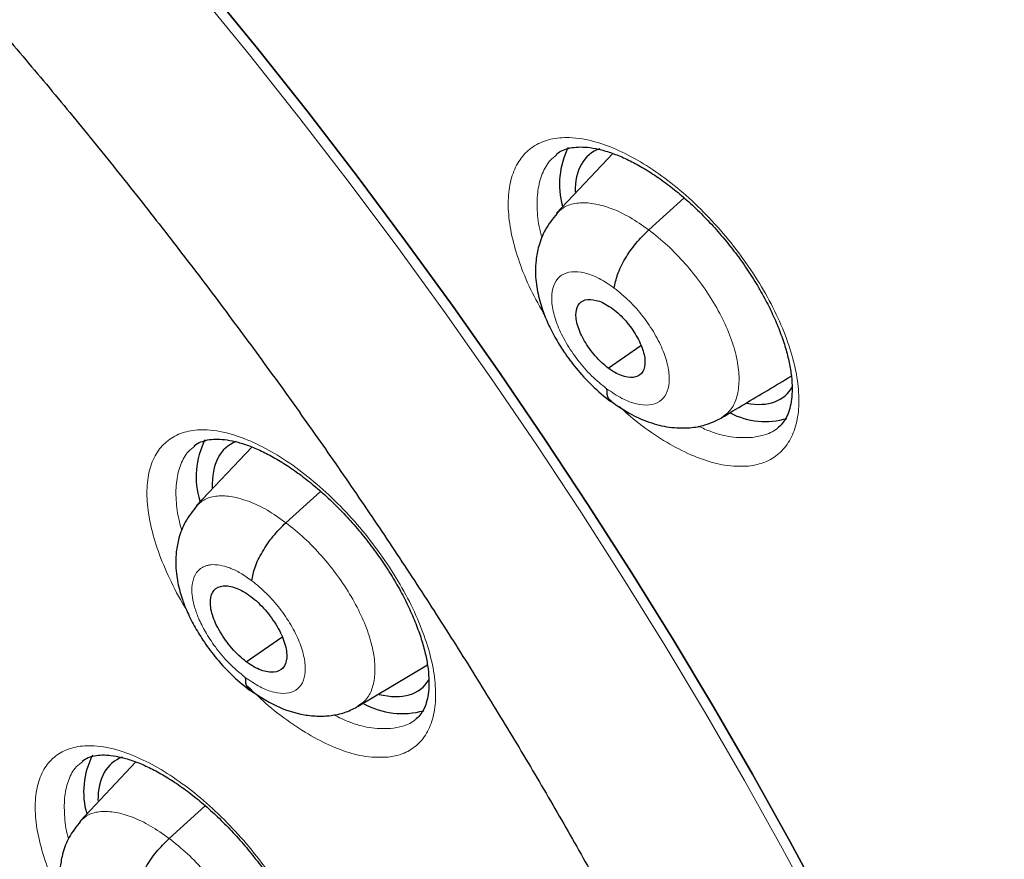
# Model space of a CAD drawing. Header units: millimetres. Extents: x 8 to 2427, y 12 to 2587.
# Tile 56 of 154: x 2257.3 to 2266.82, y 854.55 to 862.66. Entities that reach past the tile are written whole.
import ezdxf

# ---------------------------------------------------------------- set-up
doc = ezdxf.new("R2010")
doc.units = ezdxf.units.MM

msp = doc.modelspace()

# ---------------------------------------------------------------- linework, layer by layer
at = {"color": 7, "linetype": 'Continuous', "lineweight": 30}
for p, q in [((2263.0325, 861.3645), (2262.4876, 860.7884)), ((2263.3783, 860.6273), (2263.7197, 860.9364)), ((2262.9869, 859.2922), (2263.3008, 859.5107)), ((2259.5419, 858.529), (2259.0054, 857.9617)), ((2259.8718, 857.7981), (2260.2062, 858.1009)), ((2259.4888, 856.4545), (2259.8322, 856.6936)), ((2260.5702, 856.0242), (2261.2386, 856.4236)), ((2258.4215, 855.4865), (2257.8813, 854.9154)), ((2258.7423, 854.7473), (2259.0913, 855.0633))]:
    msp.add_line(p, q, dxfattribs=at)
at = {"color": 7, "linetype": 'Continuous', "lineweight": 30, "flags": 128}
for points in [[(2259.1007, 862.9887), (2259.596, 862.3808), (2260.0828, 861.766), (2260.5605, 861.1448), (2261.0287, 860.5178), (2261.487, 859.8857), (2261.9349, 859.249), (2262.3721, 858.6084), (2262.798, 857.9643), (2263.2123, 857.3176), (2263.6146, 856.6687), (2264.0045, 856.0183), (2264.3816, 855.367), (2264.7457, 854.7154), (2265.0962, 854.0642)], [(2265.0962, 854.0642), (2264.7457, 854.7154), (2264.3816, 855.367), (2264.0045, 856.0183), (2263.6146, 856.6687), (2263.2123, 857.3176), (2262.798, 857.9643), (2262.3721, 858.6084), (2261.9349, 859.249), (2261.487, 859.8857), (2261.0287, 860.5178), (2260.5605, 861.1448), (2260.0828, 861.766), (2259.596, 862.3808), (2259.1007, 862.9887)]]:
    msp.add_lwpolyline(points, dxfattribs=at)
at = {"color": 252, "linetype": 'Continuous', "lineweight": 0, "flags": 128}
msp.add_lwpolyline([(2259.0247, 862.9271), (2259.5201, 862.3193), (2260.0068, 861.7044), (2260.4845, 861.0833), (2260.9527, 860.4563), (2261.411, 859.8242), (2261.8589, 859.1876), (2262.296, 858.5469), (2262.7219, 857.9029), (2263.1362, 857.2562), (2263.5384, 856.6073), (2263.9283, 855.9569), (2264.3054, 855.3057), (2264.6694, 854.6541), (2265.02, 854.0029)], dxfattribs=at)
at = {"color": 7, "linetype": 'Continuous', "lineweight": 30}
for centre, radius, start, end in [((2263.3125, 861.0686), 0.7959, 153.5528, 195.51348), ((2264.505, 859.5057), 0.7304, 242.42452, 286.68062), ((2259.7899, 858.2427), 0.7858, 153.10881, 197.36807), ((2260.9975, 856.7432), 0.7893, 241.78278, 285.1648), ((2258.6904, 855.1957), 0.7744, 152.63025, 195.90179)]:
    msp.add_arc(centre, radius, start, end, dxfattribs=at)
for centre, major_axis, ratio, start_param, end_param in [((2263.7487, 860.1881), (-0.9399, 1.17), 0.459073, 6.125927, 6.802184), ((2263.7487, 860.1881), (-0.9399, 1.17), 0.459073, 2.653174, 3.325209), ((2260.2401, 857.3631), (-0.9387, 1.1685), 0.458232, 6.136242, 6.834107), ((2260.2401, 857.3631), (-0.9387, 1.1685), 0.458232, 2.603702, 3.30958), ((2259.1351, 854.312), (-0.9393, 1.1676), 0.45781, 6.124478, 6.800742)]:
    msp.add_ellipse(centre, major_axis=major_axis, ratio=ratio, start_param=start_param, end_param=end_param, dxfattribs=at)
at = {"color": 252, "linetype": 'Continuous', "lineweight": 0}
for points, knots in [([(2252.301, 895.7193), (2253.2899, 895.1254), (2255.2679, 893.9376), (2258.2747, 891.831), (2261.281, 889.5067), (2264.2678, 886.9586), (2267.2105, 884.2133), (2270.0864, 881.2903), (2272.8728, 878.2132), (2275.5479, 875.0059), (2278.0909, 871.6934), (2280.4818, 868.3018), (2282.7019, 864.8576), (2284.7338, 861.3877), (2286.5616, 857.9194), (2288.1709, 854.4798), (2289.5492, 851.0957), (2290.6858, 847.7938), (2291.5716, 844.5999), (2292.1997, 841.5389), (2292.5654, 838.6349), (2292.6655, 835.9106), (2292.4996, 833.3871), (2292.0682, 831.085), (2291.3772, 829.0194), (2290.4231, 827.2175), (2289.3272, 825.7592), (2288.4424, 825.0394), (2288.0506, 824.7208)], [0, 0, 0, 0, 0.038768, 0.077536, 0.116305, 0.155073, 0.193841, 0.232609, 0.271377, 0.310146, 0.348914, 0.387682, 0.42645, 0.465219, 0.503987, 0.542755, 0.581523, 0.620291, 0.65906, 0.697828, 0.736596, 0.775364, 0.814132, 0.852901, 0.891669, 0.930437, 0.969205, 1, 1, 1, 1]), ([(2264.3444, 858.3447), (2264.391, 858.3528), (2264.4953, 858.3708), (2264.6264, 858.4461), (2264.7345, 858.565), (2264.8043, 858.7243), (2264.8358, 858.917), (2264.8262, 859.1391), (2264.7777, 859.3832), (2264.69, 859.6431), (2264.5672, 859.9108), (2264.4113, 860.179), (2264.2281, 860.4402), (2264.0217, 860.6865), (2263.7988, 860.9118), (2263.5651, 861.1087), (2263.3276, 861.2729), (2263.0928, 861.3983), (2262.8488, 861.4898), (2262.6236, 861.5274), (2262.4272, 861.5094), (2262.2734, 861.4486), (2262.153, 861.3437), (2262.0681, 861.1995), (2262.0226, 861.0184), (2262.0162, 860.8069), (2262.0505, 860.57), (2262.1237, 860.3155), (2262.2308, 860.0532), (2262.3286, 859.8782), (2262.3765, 859.7925)], [0, 0, 0, 0, 0.028857, 0.064592, 0.100327, 0.136064, 0.171801, 0.207519, 0.243236, 0.278921, 0.314606, 0.350259, 0.385912, 0.421548, 0.457185, 0.492827, 0.528469, 0.564137, 0.599804, 0.644298, 0.680035, 0.715772, 0.751509, 0.787247, 0.82298, 0.858713, 0.894421, 0.930129, 0.965803, 1, 1, 1, 1]), ([(2262.3474, 860.5486), (2262.3418, 860.5677), (2262.3136, 860.663), (2262.2972, 860.8199), (2262.3013, 861.0109), (2262.3446, 861.1721), (2262.4078, 861.289), (2262.4685, 861.3361), (2262.4914, 861.3539)], [0, 0, 0, 0, 0.051586, 0.257417, 0.463408, 0.669399, 0.875427, 1, 1, 1, 1]), ([(2262.4893, 860.7864), (2262.5158, 860.8104), (2262.5726, 860.8619), (2262.696, 860.8927), (2262.8457, 860.8869), (2263.014, 860.8395), (2263.1939, 860.7564), (2263.3168, 860.6703), (2263.3783, 860.6273)], [0, 0, 0, 0, 0.149146, 0.319247, 0.489369, 0.659551, 0.829659, 1, 1, 1, 1]), ([(2263.3783, 860.6273), (2263.4394, 860.5788), (2263.5614, 860.4817), (2263.7341, 860.3014), (2263.8909, 860.1058), (2264.0261, 859.8989), (2264.1337, 859.6893), (2264.2097, 859.4851), (2264.2501, 859.2948), (2264.2556, 859.1245), (2264.2256, 858.9812), (2264.1687, 858.8728), (2264.107, 858.8324), (2264.0796, 858.8145)], [0, 0, 0, 0, 0.092727, 0.185331, 0.277975, 0.370584, 0.463181, 0.555699, 0.648166, 0.740758, 0.833352, 0.925825, 1, 1, 1, 1]), ([(2262.9717, 859.0923), (2262.9224, 859.1325), (2262.824, 859.2128), (2262.6895, 859.3672), (2262.5767, 859.5336), (2262.4934, 859.7036), (2262.4452, 859.865), (2262.4355, 860.0068), (2262.4649, 860.1195), (2262.5312, 860.1952), (2262.6301, 860.2291), (2262.7548, 860.2181), (2262.8969, 860.1657), (2262.9963, 860.0983), (2263.046, 860.0646)], [0, 0, 0, 0, 0.083336, 0.16667, 0.250004, 0.333338, 0.416671, 0.500002, 0.583331, 0.666666, 0.750001, 0.833337, 0.916667, 1, 1, 1, 1]), ([(2263.046, 860.0646), (2263.0953, 860.0244), (2263.1937, 859.9441), (2263.3281, 859.7897), (2263.441, 859.6233), (2263.5243, 859.4533), (2263.5725, 859.292), (2263.5823, 859.1502), (2263.553, 859.0376), (2263.4867, 858.9619), (2263.3878, 858.928), (2263.2631, 858.939), (2263.1209, 858.9913), (2263.0214, 859.0587), (2262.9717, 859.0923)], [0, 0, 0, 0, 0.083336, 0.16667, 0.250004, 0.333338, 0.416671, 0.500002, 0.583331, 0.666666, 0.750001, 0.833337, 0.916667, 1, 1, 1, 1]), ([(2263.0953, 858.9193), (2263.1295, 858.8876), (2263.2397, 858.7854), (2263.4343, 858.6453), (2263.6707, 858.5028), (2263.9, 858.4041), (2264.132, 858.3402), (2264.2695, 858.3431), (2264.3444, 858.3447)], [0, 0, 0, 0, 0.079443, 0.256624, 0.433807, 0.611136, 0.788465, 1, 1, 1, 1]), ([(2260.8447, 855.5312), (2260.8896, 855.5381), (2260.9915, 855.5539), (2261.1199, 855.6248), (2261.2262, 855.7396), (2261.2943, 855.8949), (2261.3244, 856.084), (2261.3138, 856.3028), (2261.2645, 856.5442), (2261.1764, 856.8019), (2261.0535, 857.0683), (2260.8979, 857.3358), (2260.7152, 857.5971), (2260.5096, 857.8444), (2260.2877, 858.0712), (2260.0553, 858.2703), (2259.8193, 858.4373), (2259.5862, 858.5659), (2259.3441, 858.6612), (2259.1211, 858.703), (2258.9269, 858.6894), (2258.7752, 858.6327), (2258.6568, 858.532), (2258.5736, 858.3918), (2258.5295, 858.2145), (2258.5243, 858.0065), (2258.5597, 857.7726), (2258.6324, 857.5202), (2258.7454, 857.2566), (2258.8385, 857.0697), (2258.9008, 856.9752), (2258.9053, 856.9684)], [0, 0, 0, 0, 0.028115, 0.063703, 0.099291, 0.134878, 0.170464, 0.20604, 0.241617, 0.277177, 0.312737, 0.348284, 0.38383, 0.419371, 0.454911, 0.490456, 0.526001, 0.561559, 0.597117, 0.641479, 0.677067, 0.712655, 0.748242, 0.78383, 0.819415, 0.854999, 0.89057, 0.926142, 0.961697, 0.997253, 1, 1, 1, 1]), ([(2264.3812, 858.6209), (2264.3138, 858.6196), (2264.1898, 858.6171), (2264.0088, 858.662), (2263.8989, 858.712), (2263.858, 858.7306)], [0, 0, 0, 0, 0.428106, 0.787009, 1, 1, 1, 1]), ([(2264.6319, 858.7204), (2264.6314, 858.7199), (2264.5988, 858.6835), (2264.5154, 858.647), (2264.4226, 858.629), (2264.3812, 858.6209)], [0, 0, 0, 0, 0.00775, 0.556698, 1, 1, 1, 1]), ([(2258.8664, 857.722), (2258.8576, 857.7509), (2258.8257, 857.8553), (2258.8061, 858.0196), (2258.8093, 858.2071), (2258.8509, 858.3646), (2258.9114, 858.4768), (2258.9694, 858.5208), (2258.9904, 858.5367)], [0, 0, 0, 0, 0.077091, 0.279153, 0.481295, 0.683438, 0.885606, 1, 1, 1, 1]), ([(2259.0072, 857.9597), (2259.0326, 857.9828), (2259.0872, 858.0324), (2259.2066, 858.0614), (2259.3522, 858.0547), (2259.5161, 858.0074), (2259.6916, 857.9251), (2259.8117, 857.8404), (2259.8718, 857.7981)], [0, 0, 0, 0, 0.148347, 0.318607, 0.488889, 0.659231, 0.8295, 1, 1, 1, 1]), ([(2259.8718, 857.7981), (2259.9315, 857.7503), (2260.0509, 857.655), (2260.2201, 857.4782), (2260.374, 857.2865), (2260.5071, 857.084), (2260.6132, 856.8791), (2260.6887, 856.6797), (2260.7295, 856.494), (2260.7361, 856.328), (2260.7081, 856.1885), (2260.6538, 856.0833), (2260.5942, 856.0445), (2260.5678, 856.0273)], [0, 0, 0, 0, 0.092743, 0.185363, 0.278023, 0.370648, 0.463261, 0.555796, 0.64828, 0.740888, 0.833498, 0.925986, 1, 1, 1, 1]), ([(2259.4786, 856.3032), (2259.4244, 856.348), (2259.3211, 856.4331), (2259.1904, 856.5904), (2259.0928, 856.7382), (2259.0269, 856.8702), (2258.9876, 856.98), (2258.9696, 857.0595), (2258.9633, 857.1145), (2258.9621, 857.151), (2258.9629, 857.1765), (2258.9652, 857.2018), (2258.9709, 857.2351), (2258.9895, 857.2921), (2259.021, 857.3358), (2259.0581, 857.3634), (2259.0829, 857.3765), (2259.1122, 857.3865), (2259.1595, 857.3945), (2259.2299, 857.3913), (2259.3271, 857.3639), (2259.4327, 857.3149), (2259.5055, 857.2634), (2259.5422, 857.2375)], [0, 0, 0, 0, 0.094843, 0.180407, 0.256793, 0.323934, 0.381848, 0.43046, 0.457733, 0.48091, 0.49999, 0.508566, 0.533623, 0.573315, 0.648774, 0.671671, 0.696151, 0.722219, 0.749896, 0.811253, 0.873374, 0.936224, 1, 1, 1, 1]), ([(2259.5422, 857.2375), (2259.5897, 857.1985), (2259.6847, 857.1205), (2259.8149, 856.9712), (2259.9245, 856.8105), (2260.0057, 856.6464), (2260.0532, 856.4909), (2260.0638, 856.3545), (2260.0366, 856.2464), (2259.9735, 856.1741), (2259.8789, 856.1422), (2259.7593, 856.1537), (2259.6225, 856.2049), (2259.5266, 856.2704), (2259.4786, 856.3032)], [0, 0, 0, 0, 0.083333, 0.166663, 0.249998, 0.333333, 0.416664, 0.499995, 0.583329, 0.66666, 0.749994, 0.833328, 0.916663, 1, 1, 1, 1]), ([(2259.5028, 856.2151), (2259.5696, 856.1516), (2259.7119, 856.0162), (2259.9391, 855.8458), (2260.174, 855.7011), (2260.4015, 855.5988), (2260.6327, 855.5305), (2260.7697, 855.5309), (2260.8447, 855.5312)], [0, 0, 0, 0, 0.145073, 0.309122, 0.473172, 0.637289, 0.801406, 1, 1, 1, 1]), ([(2260.8829, 855.8083), (2260.8155, 855.8082), (2260.6923, 855.8079), (2260.503, 855.8599), (2260.3847, 855.9164), (2260.3348, 855.9402)], [0, 0, 0, 0, 0.411584, 0.751733, 1, 1, 1, 1]), ([(2261.1301, 855.9037), (2261.1286, 855.902), (2261.0957, 855.8656), (2261.0133, 855.8309), (2260.9228, 855.8152), (2260.8829, 855.8083)], [0, 0, 0, 0, 0.025864, 0.570064, 1, 1, 1, 1]), ([(2259.7712, 852.4906), (2259.815, 852.4973), (2259.915, 852.5125), (2260.0409, 852.5819), (2260.145, 852.6953), (2260.2108, 852.8492), (2260.2386, 853.0367), (2260.2258, 853.2541), (2260.1745, 853.494), (2260.0845, 853.7505), (2259.96, 854.0157), (2259.8031, 854.2823), (2259.6194, 854.5429), (2259.4131, 854.7896), (2259.1909, 855.0163), (2258.9586, 855.2154), (2258.723, 855.3825), (2258.4907, 855.5116), (2258.2499, 855.6076), (2258.0285, 855.6503), (2257.8364, 855.6378), (2257.6867, 855.5824), (2257.5706, 855.4831), (2257.4897, 855.3443), (2257.4479, 855.1685), (2257.4451, 854.962), (2257.482, 854.7295), (2257.5591, 854.4785), (2257.6388, 854.2794), (2257.7015, 854.1664), (2257.715, 854.1421)], [0, 0, 0, 0, 0.028584, 0.065223, 0.101862, 0.138498, 0.175133, 0.21176, 0.248387, 0.285005, 0.321623, 0.358235, 0.394848, 0.43146, 0.468073, 0.504691, 0.54131, 0.577937, 0.614564, 0.660267, 0.696905, 0.733542, 0.770179, 0.806816, 0.843449, 0.880082, 0.916706, 0.95333, 0.989946, 1, 1, 1, 1]), ([(2257.7707, 854.7454), (2257.7686, 854.7523), (2257.7438, 854.8338), (2257.728, 854.9757), (2257.7279, 855.1622), (2257.7674, 855.3182), (2257.827, 855.4306), (2257.8855, 855.4749), (2257.9076, 855.4916)], [0, 0, 0, 0, 0.019447, 0.232264, 0.445137, 0.65801, 0.870912, 1, 1, 1, 1]), ([(2257.8831, 854.9132), (2257.908, 854.9359), (2257.9616, 854.9847), (2258.0798, 855.0127), (2258.2243, 855.0053), (2258.3875, 854.9573), (2258.5624, 854.8745), (2258.6823, 854.7897), (2258.7423, 854.7473)], [0, 0, 0, 0, 0.147658, 0.318056, 0.488475, 0.658956, 0.829363, 1, 1, 1, 1]), ([(2258.7423, 854.7473), (2258.802, 854.6996), (2258.9213, 854.6042), (2259.0908, 854.4276), (2259.2452, 854.2364), (2259.379, 854.0345), (2259.4861, 853.8304), (2259.5627, 853.6318), (2259.6047, 853.4471), (2259.6127, 853.2821), (2259.5861, 853.1438), (2259.5331, 853.0397), (2259.4745, 853.0016), (2259.4485, 852.9847)], [0, 0, 0, 0, 0.092779, 0.185434, 0.278129, 0.370789, 0.463439, 0.556008, 0.648529, 0.741172, 0.833817, 0.92634, 1, 1, 1, 1])]:
    msp.add_open_spline(points, degree=3, knots=knots, dxfattribs=at)
at = {"color": 7, "linetype": 'Continuous', "lineweight": 30}
for points, knots in [([(2288.0503, 824.6763), (2288.1269, 824.7361), (2288.2775, 824.8535), (2288.4806, 825.0208), (2288.6607, 825.1746), (2288.8177, 825.3137), (2288.9638, 825.4475), (2289.0972, 825.5735), (2289.2228, 825.6957), (2289.345, 825.8181), (2289.4737, 825.9508), (2289.6062, 826.0922), (2289.734, 826.2331), (2289.849, 826.3642), (2289.9515, 826.4843), (2290.0679, 826.6244), (2290.1985, 826.787), (2290.3458, 826.9783), (2290.4891, 827.1726), (2290.6306, 827.373), (2290.7697, 827.579), (2290.9055, 827.7893), (2291.037, 828.0027), (2291.1659, 828.2216), (2291.2974, 828.456), (2291.4365, 828.7169), (2291.5852, 829.0133), (2291.7437, 829.3515), (2291.9012, 829.7146), (2292.0488, 830.0845), (2292.1773, 830.4338), (2292.2784, 830.7304), (2292.3557, 830.9721), (2292.4124, 831.158), (2292.4602, 831.3214), (2292.5042, 831.4775), (2292.5553, 831.6659), (2292.618, 831.9097), (2292.6918, 832.2194), (2292.7802, 832.6261), (2292.8745, 833.1218), (2292.9657, 833.696), (2293.0419, 834.2881), (2293.0956, 834.8277), (2293.1323, 835.31), (2293.1566, 835.7301), (2293.1732, 836.1431), (2293.1823, 836.5291), (2293.1854, 836.8681), (2293.1847, 837.1381), (2293.1823, 837.3449), (2293.1797, 837.4972), (2293.1765, 837.6356), (2293.1726, 837.7817), (2293.1669, 837.955), (2293.1577, 838.1891), (2293.143, 838.4935), (2293.12, 838.8749), (2293.0894, 839.2907), (2293.0456, 839.7936), (2292.9871, 840.3578), (2292.9141, 840.9549), (2292.8387, 841.5001), (2292.7634, 841.9942), (2292.6858, 842.4641), (2292.5909, 842.9994), (2292.4694, 843.6326), (2292.3099, 844.3926), (2292.1204, 845.2206), (2291.8969, 846.118), (2291.6457, 847.0478), (2291.367, 848.0058), (2291.0614, 848.9873), (2290.7155, 850.0275), (2290.3558, 851.0435), (2289.9934, 852.0135), (2289.6437, 852.9078), (2289.2873, 853.7823), (2288.8813, 854.7412), (2288.4253, 855.7741), (2287.9195, 856.87), (2287.4236, 857.9027), (2286.9418, 858.8709), (2286.4905, 859.7493), (2286.0724, 860.5411), (2285.6892, 861.2496), (2285.3273, 861.9046), (2284.9746, 862.5306), (2284.6127, 863.161), (2284.2234, 863.8265), (2283.7857, 864.5599), (2283.2955, 865.3637), (2282.7482, 866.24), (2282.1559, 867.1652), (2281.5167, 868.1382), (2280.8512, 869.1246), (2280.1614, 870.1205), (2279.4496, 871.122), (2278.701, 872.1479), (2277.9256, 873.1826), (2277.1342, 874.211), (2276.3308, 875.228), (2275.4148, 876.3579), (2274.3813, 877.5944), (2273.2257, 878.929), (2272.0535, 880.2361), (2270.8859, 881.4928), (2269.7254, 882.6993), (2268.5742, 883.856), (2267.6238, 884.7788), (2266.8956, 885.4681), (2266.4087, 885.922), (2265.9673, 886.3279), (2265.572, 886.6867), (2265.2232, 886.9998), (2264.9211, 887.2682), (2264.6662, 887.4928), (2264.4586, 887.6744), (2264.2983, 887.8138), (2264.1908, 887.9069), (2264.1071, 887.9792), (2264.0157, 888.058), (2263.8798, 888.1747), (2263.6986, 888.3296), (2263.4819, 888.5137), (2263.2404, 888.7173), (2262.8983, 889.0035), (2262.4434, 889.3793), (2261.8625, 889.8509), (2261.2277, 890.3562), (2260.5543, 890.8807), (2259.8712, 891.4004), (2259.1717, 891.9205), (2258.474, 892.4266), (2257.7829, 892.9151), (2257.1395, 893.3589), (2256.5431, 893.7605), (2255.9838, 894.1289), (2255.4492, 894.4732), (2254.9276, 894.802), (2254.4517, 895.0953), (2254.018, 895.3572), (2253.6288, 895.5885), (2253.3716, 895.7374), (2253.2458, 895.8103)], [0, 0, 0, 0, 0.004217, 0.008284, 0.012222, 0.015958, 0.01932, 0.022303, 0.025139, 0.027883, 0.031143, 0.034732, 0.038073, 0.041127, 0.043894, 0.046373, 0.050715, 0.054906, 0.059201, 0.0636, 0.068057, 0.072537, 0.07702, 0.081477, 0.086091, 0.091338, 0.09724, 0.103711, 0.111091, 0.117983, 0.124387, 0.130251, 0.133986, 0.137258, 0.140065, 0.142547, 0.145406, 0.149865, 0.155135, 0.161218, 0.17036, 0.179656, 0.189007, 0.198414, 0.204715, 0.211041, 0.217366, 0.223116, 0.228044, 0.232152, 0.234803, 0.236946, 0.238693, 0.240738, 0.243203, 0.246088, 0.250688, 0.256067, 0.262071, 0.267955, 0.27676, 0.285026, 0.291949, 0.298442, 0.304505, 0.31033, 0.319235, 0.32889, 0.339294, 0.350445, 0.362341, 0.373565, 0.385378, 0.397777, 0.410764, 0.421374, 0.431885, 0.442021, 0.451783, 0.465081, 0.47762, 0.4894, 0.500423, 0.51069, 0.519368, 0.527422, 0.534852, 0.541716, 0.548808, 0.556382, 0.564437, 0.573854, 0.583853, 0.594433, 0.605593, 0.617333, 0.628507, 0.64016, 0.652283, 0.664542, 0.676776, 0.688985, 0.701169, 0.717883, 0.734551, 0.751176, 0.767759, 0.783481, 0.799167, 0.814819, 0.821947, 0.828453, 0.834332, 0.839584, 0.844209, 0.848206, 0.851574, 0.854314, 0.856426, 0.857908, 0.858562, 0.859727, 0.86151, 0.863912, 0.866858, 0.870031, 0.873396, 0.88028, 0.88785, 0.896108, 0.905054, 0.914095, 0.922694, 0.932262, 0.941216, 0.949553, 0.957275, 0.964407, 0.97131, 0.978091, 0.98475, 0.989898, 0.995058, 1, 1, 1, 1]), ([(2244.9816, 888.4353), (2245.1042, 888.3641), (2245.4596, 888.1579), (2246.0501, 887.8045), (2246.7537, 887.3704), (2247.4596, 886.9208), (2248.1675, 886.4563), (2248.877, 885.9769), (2249.5878, 885.483), (2250.2995, 884.9748), (2251.0118, 884.4524), (2251.7244, 883.9163), (2252.4368, 883.3665), (2253.1487, 882.8034), (2253.8598, 882.2273), (2254.5697, 881.6384), (2255.2781, 881.037), (2255.9847, 880.4233), (2256.689, 879.7978), (2257.3908, 879.1607), (2258.0897, 878.5122), (2258.7854, 877.8528), (2259.4775, 877.1826), (2260.1657, 876.5021), (2260.8496, 875.8116), (2261.529, 875.1114), (2262.2035, 874.4018), (2262.8727, 873.6832), (2263.5364, 872.956), (2264.1942, 872.2204), (2264.8458, 871.4768), (2265.4909, 870.7256), (2266.1291, 869.9672), (2266.7603, 869.2019), (2267.384, 868.4301), (2267.9999, 867.6522), (2268.6079, 866.8685), (2269.2074, 866.0794), (2269.7984, 865.2853), (2270.3805, 864.4866), (2270.9534, 863.6837), (2271.5168, 862.8769), (2272.0705, 862.0667), (2272.6142, 861.2534), (2273.1477, 860.4374), (2273.6706, 859.6192), (2274.1827, 858.7991), (2274.6839, 857.9775), (2275.1738, 857.1548), (2275.6522, 856.3315), (2276.1189, 855.5079), (2276.5736, 854.6844), (2277.0162, 853.8614), (2277.4464, 853.0393), (2277.8641, 852.2186), (2278.269, 851.3996), (2278.6609, 850.5827), (2279.0396, 849.7683), (2279.4051, 848.9568), (2279.757, 848.1487), (2280.0953, 847.3443), (2280.4197, 846.544), (2280.7302, 845.7481), (2281.0265, 844.9572), (2281.3086, 844.1715), (2281.5763, 843.3915), (2281.8295, 842.6176), (2282.0681, 841.8501), (2282.2919, 841.0893), (2282.501, 840.3358), (2282.6951, 839.5898), (2282.8742, 838.8517), (2283.0383, 838.122), (2283.1872, 837.4008), (2283.3209, 836.6887), (2283.4394, 835.9858), (2283.5427, 835.2927), (2283.6306, 834.6096), (2283.7032, 833.9369), (2283.7605, 833.2749), (2283.8024, 832.6238), (2283.829, 831.9841), (2283.8402, 831.356), (2283.8362, 830.7398), (2283.8168, 830.1358), (2283.7823, 829.5443), (2283.7325, 828.9655), (2283.6676, 828.3998), (2283.5876, 827.8473), (2283.4925, 827.3082), (2283.3824, 826.7829), (2283.2575, 826.2715), (2283.1176, 825.7741), (2282.963, 825.2911), (2282.7936, 824.8225), (2282.6096, 824.3686), (2282.4109, 823.9295), (2282.1976, 823.5053), (2281.9698, 823.0963), (2281.7274, 822.7026), (2281.4707, 822.3243), (2281.1994, 821.9617), (2280.914, 821.6148), (2280.6139, 821.2845), (2280.3288, 820.9961), (2280.1377, 820.8254), (2280.0566, 820.753)], [0, 0, 0, 0, 0.005089, 0.014752, 0.024417, 0.034083, 0.043751, 0.053419, 0.063089, 0.07276, 0.082433, 0.092106, 0.10178, 0.111456, 0.121132, 0.130809, 0.140487, 0.150166, 0.159845, 0.169525, 0.179206, 0.188888, 0.19857, 0.208252, 0.217935, 0.227618, 0.237302, 0.246986, 0.25667, 0.266355, 0.27604, 0.285725, 0.29541, 0.305095, 0.31478, 0.324465, 0.33415, 0.343836, 0.353521, 0.363206, 0.37289, 0.382575, 0.392259, 0.401943, 0.411627, 0.42131, 0.430993, 0.440675, 0.450357, 0.460038, 0.469719, 0.479399, 0.489078, 0.498757, 0.508435, 0.518112, 0.527788, 0.537463, 0.547137, 0.556811, 0.566483, 0.576154, 0.585823, 0.595492, 0.605159, 0.614825, 0.624489, 0.634152, 0.643814, 0.653473, 0.663132, 0.672789, 0.682444, 0.692097, 0.701749, 0.7114, 0.721049, 0.730697, 0.740343, 0.749989, 0.759634, 0.769278, 0.778922, 0.788566, 0.79821, 0.807856, 0.817503, 0.827153, 0.836806, 0.846464, 0.856127, 0.865797, 0.875475, 0.885163, 0.894862, 0.904574, 0.9143, 0.924042, 0.933801, 0.943578, 0.953373, 0.963187, 0.97302, 0.982868, 0.992731, 1, 1, 1, 1]), ([(2250.4393, 868.9803), (2250.5283, 868.9107), (2250.7863, 868.7086), (2251.213, 868.364), (2251.7191, 867.9427), (2252.2239, 867.5087), (2252.727, 867.0626), (2253.228, 866.6049), (2253.7263, 866.1359), (2254.2214, 865.6561), (2254.7128, 865.1659), (2255.2001, 864.6659), (2255.6827, 864.1564), (2256.1603, 863.638), (2256.6322, 863.1112), (2257.0981, 862.5765), (2257.5575, 862.0344), (2258.0099, 861.4853), (2258.455, 860.9299), (2258.8922, 860.3687), (2259.3212, 859.8022), (2259.7416, 859.2309), (2260.1529, 858.6555), (2260.5547, 858.0765), (2260.9468, 857.4944), (2261.3286, 856.9098), (2261.6999, 856.3233), (2262.0603, 855.7355), (2262.4094, 855.1469), (2262.7469, 854.5581), (2263.0726, 853.9698), (2263.3861, 853.3824), (2263.6871, 852.7966), (2263.9753, 852.213), (2264.2506, 851.6321), (2264.5126, 851.0546), (2264.7611, 850.4809), (2264.9959, 849.9119), (2265.2169, 849.3479), (2265.4238, 848.7896), (2265.6165, 848.2375), (2265.7948, 847.6923), (2265.9587, 847.1545), (2266.108, 846.6247), (2266.2426, 846.1034), (2266.3625, 845.5912), (2266.4678, 845.0886), (2266.5582, 844.5962), (2266.634, 844.1145), (2266.6951, 843.6439), (2266.7416, 843.185), (2266.7736, 842.7382), (2266.7913, 842.304), (2266.7947, 841.8827), (2266.784, 841.4748), (2266.7595, 841.0807), (2266.7214, 840.7005), (2266.6697, 840.3346), (2266.6049, 839.9831), (2266.5271, 839.6462), (2266.4365, 839.324), (2266.3331, 839.0163), (2266.2172, 838.7233), (2266.0886, 838.4446), (2265.9472, 838.1802), (2265.7927, 837.9298), (2265.6247, 837.6934), (2265.4428, 837.4706), (2265.2457, 837.2629), (2265.0779, 837.1048), (2264.9707, 837.0219), (2264.9392, 836.9974)], [0, 0, 0, 0, 0.007711, 0.022364, 0.037024, 0.051691, 0.066366, 0.081048, 0.095735, 0.110428, 0.125125, 0.139827, 0.154532, 0.16924, 0.183951, 0.198664, 0.213378, 0.228094, 0.24281, 0.257526, 0.272242, 0.286956, 0.301669, 0.31638, 0.331089, 0.345794, 0.360496, 0.375193, 0.389886, 0.404574, 0.419255, 0.43393, 0.448599, 0.463259, 0.477911, 0.492554, 0.507187, 0.52181, 0.536422, 0.551021, 0.565608, 0.580182, 0.594742, 0.609288, 0.623819, 0.638334, 0.652834, 0.667318, 0.681788, 0.696242, 0.710684, 0.725114, 0.739535, 0.75395, 0.768364, 0.782781, 0.797209, 0.811655, 0.826132, 0.840654, 0.855237, 0.869902, 0.884673, 0.899577, 0.914643, 0.929903, 0.945383, 0.961102, 0.977061, 0.993236, 1, 1, 1, 1]), ([(2262.4882, 861.3586), (2262.4884, 861.3588), (2262.5058, 861.3768), (2262.5457, 861.396), (2262.6167, 861.4201), (2262.6961, 861.4296), (2262.7874, 861.4267), (2262.892, 861.4095), (2263.0085, 861.3762), (2263.1338, 861.3266), (2263.2655, 861.2612), (2263.4018, 861.1802), (2263.5407, 861.0839), (2263.6801, 860.974), (2263.818, 860.8515), (2263.9523, 860.7177), (2264.0813, 860.5747), (2264.2031, 860.4244), (2264.3159, 860.2685), (2264.4186, 860.1094), (2264.5098, 859.9491), (2264.5879, 859.7901), (2264.6525, 859.6344), (2264.703, 859.4844), (2264.7385, 859.343), (2264.7597, 859.2114), (2264.7669, 859.0919), (2264.7609, 858.9878), (2264.7432, 858.8981), (2264.7156, 858.8231), (2264.6788, 858.7659), (2264.6519, 858.7324), (2264.6325, 858.7207), (2264.6319, 858.7203)], [0, 0, 0, 0, 0.000472, 0.042526, 0.077518, 0.110956, 0.142576, 0.176307, 0.209887, 0.243384, 0.277144, 0.311309, 0.34541, 0.379744, 0.414382, 0.44886, 0.483508, 0.518356, 0.552857, 0.587527, 0.622298, 0.656526, 0.690898, 0.725305, 0.758954, 0.792651, 0.826484, 0.859494, 0.89258, 0.926898, 0.961774, 0.998792, 1, 1, 1, 1]), ([(2262.4928, 860.7861), (2262.4513, 860.7347), (2262.3754, 860.6405), (2262.3146, 860.481), (2262.2877, 860.3444), (2262.2818, 860.2266), (2262.2879, 860.1267), (2262.3026, 860.0318), (2262.3238, 859.9422), (2262.3539, 859.8457), (2262.3997, 859.729), (2262.4679, 859.5925), (2262.5623, 859.4398), (2262.6805, 859.2818), (2262.8326, 859.1125), (2262.9503, 859.0178), (2263.0127, 858.9676)], [0, 0, 0, 0, 0.102531, 0.187892, 0.256299, 0.30877, 0.359333, 0.405355, 0.449491, 0.492412, 0.549711, 0.629042, 0.70303, 0.789453, 0.888304, 1, 1, 1, 1]), ([(2263.046, 860.0646), (2263.0538, 860.1068), (2263.0693, 860.1916), (2263.1459, 860.3461), (2263.2515, 860.5008), (2263.3361, 860.5852), (2263.3783, 860.6273)], [0, 0, 0, 0, 0.248319, 0.499407, 0.750517, 1, 1, 1, 1]), ([(2262.9869, 859.2922), (2262.9651, 859.3095), (2262.9216, 859.3441), (2262.8402, 859.4302), (2262.7526, 859.5519), (2262.6842, 859.7025), (2262.6676, 859.8332), (2262.7014, 859.9263), (2262.7842, 859.9638), (2262.88, 859.9486), (2262.965, 859.9104), (2263.0087, 859.8799), (2263.0306, 859.8646)], [0, 0, 0, 0, 0.062834, 0.125532, 0.250819, 0.375514, 0.499985, 0.62447, 0.749177, 0.874464, 0.937163, 1, 1, 1, 1]), ([(2263.0306, 859.8646), (2263.0524, 859.8473), (2263.0958, 859.8126), (2263.1772, 859.7265), (2263.2648, 859.6048), (2263.3333, 859.4542), (2263.3499, 859.3235), (2263.3162, 859.2305), (2263.2333, 859.193), (2263.1376, 859.2082), (2263.0526, 859.2464), (2263.0088, 859.2769), (2262.9869, 859.2922)], [0, 0, 0, 0, 0.062834, 0.125533, 0.25082, 0.375514, 0.499985, 0.624471, 0.749177, 0.874464, 0.937163, 1, 1, 1, 1]), ([(2264.0817, 858.8112), (2264.2303, 858.9001), (2264.4578, 859.0361), (2264.68, 859.1691), (2264.7571, 859.2151)], [0, 0, 0, 0, 0.6534964, 1, 1, 1, 1]), ([(2262.9717, 859.0923), (2262.9721, 859.0562), (2262.9726, 859.0026), (2263.0054, 858.9848), (2263.016, 858.979)], [0, 0, 0, 0, 0.676158, 1, 1, 1, 1]), ([(2263.0111, 858.9729), (2263.0792, 858.9261), (2263.2011, 858.8423), (2263.3904, 858.7625), (2263.5728, 858.715), (2263.7635, 858.7089), (2263.9358, 858.7384), (2264.0314, 858.7861), (2264.0844, 858.8126)], [0, 0, 0, 0, 0.197687, 0.354009, 0.529795, 0.7028, 0.83544, 1, 1, 1, 1]), ([(2258.9873, 858.5415), (2258.9878, 858.542), (2259.0047, 858.5595), (2259.0428, 858.5774), (2259.1114, 858.5995), (2259.1883, 858.6074), (2259.2775, 858.6032), (2259.3801, 858.5848), (2259.4948, 858.5504), (2259.6185, 858.4998), (2259.7489, 858.4334), (2259.884, 858.3516), (2260.0221, 858.2545), (2260.1608, 858.1439), (2260.2982, 858.0209), (2260.4322, 857.8867), (2260.5611, 857.7434), (2260.6832, 857.593), (2260.7964, 857.4371), (2260.8996, 857.2781), (2260.9916, 857.1181), (2261.0706, 856.9595), (2261.1363, 856.8044), (2261.188, 856.6551), (2261.2249, 856.5145), (2261.2474, 856.3839), (2261.2562, 856.2656), (2261.2517, 856.1629), (2261.2357, 856.0751), (2261.2101, 856.0022), (2261.1759, 855.9475), (2261.1506, 855.9155), (2261.1318, 855.9042), (2261.1306, 855.9035)], [0, 0, 0, 0, 0.001289, 0.043912, 0.078588, 0.111766, 0.143167, 0.176675, 0.210069, 0.24347, 0.277118, 0.311221, 0.345299, 0.379575, 0.414198, 0.448678, 0.483283, 0.518138, 0.552649, 0.587278, 0.622068, 0.656313, 0.69063, 0.725039, 0.758688, 0.792291, 0.826066, 0.858999, 0.891872, 0.925991, 0.960655, 0.997347, 1, 1, 1, 1]), ([(2259.0106, 857.9594), (2258.9702, 857.9094), (2258.8961, 857.8176), (2258.8367, 857.662), (2258.8102, 857.528), (2258.8045, 857.4115), (2258.8108, 857.3127), (2258.8255, 857.2201), (2258.8459, 857.1353), (2258.8739, 857.0453), (2258.9166, 856.9354), (2258.9814, 856.8038), (2259.0729, 856.6537), (2259.1892, 856.4963), (2259.3403, 856.3263), (2259.4576, 856.2312), (2259.52, 856.1806)], [0, 0, 0, 0, 0.101558, 0.1865, 0.255009, 0.308056, 0.359688, 0.405547, 0.448191, 0.488369, 0.543472, 0.62218, 0.696689, 0.784458, 0.885439, 1, 1, 1, 1]), ([(2259.5422, 857.2375), (2259.5496, 857.2794), (2259.5644, 857.3636), (2259.6402, 857.5175), (2259.7453, 857.6719), (2259.8297, 857.7561), (2259.8718, 857.7981)], [0, 0, 0, 0, 0.248697, 0.499562, 0.750364, 1, 1, 1, 1]), ([(2259.4888, 856.4545), (2259.4647, 856.4738), (2259.4165, 856.5124), (2259.3261, 856.608), (2259.2286, 856.7431), (2259.1518, 856.9099), (2259.1324, 857.0543), (2259.1687, 857.1568), (2259.2596, 857.1975), (2259.3651, 857.1799), (2259.459, 857.137), (2259.5075, 857.103), (2259.5318, 857.086)], [0, 0, 0, 0, 0.062835, 0.125535, 0.250823, 0.375518, 0.49999, 0.624472, 0.749175, 0.874463, 0.937163, 1, 1, 1, 1]), ([(2259.5318, 857.086), (2259.5559, 857.0667), (2259.604, 857.0281), (2259.6944, 856.9324), (2259.792, 856.7974), (2259.8688, 856.6306), (2259.8882, 856.4862), (2259.8519, 856.3837), (2259.761, 856.343), (2259.6555, 856.3606), (2259.5615, 856.4035), (2259.5131, 856.4375), (2259.4888, 856.4545)], [0, 0, 0, 0, 0.062835, 0.125535, 0.250823, 0.375518, 0.499991, 0.624472, 0.749175, 0.874463, 0.937163, 1, 1, 1, 1]), ([(2259.4786, 856.3032), (2259.4795, 856.2674), (2259.4808, 856.2131), (2259.515, 856.1955), (2259.5267, 856.1894)], [0, 0, 0, 0, 0.658416, 1, 1, 1, 1]), ([(2259.5172, 856.1867), (2259.6018, 856.1298), (2259.7724, 856.015), (2260.0051, 855.9442), (2260.1891, 855.9253), (2260.3248, 855.9339), (2260.455, 855.9641), (2260.5336, 856.0051), (2260.5728, 856.0255)], [0, 0, 0, 0, 0.245494, 0.495323, 0.621855, 0.748552, 0.87478, 1, 1, 1, 1]), ([(2257.9033, 855.495), (2257.9205, 855.5068), (2257.9523, 855.5286), (2258.0185, 855.5479), (2258.0931, 855.5561), (2258.1805, 855.5519), (2258.2815, 855.5336), (2258.3948, 855.4995), (2258.5173, 855.4493), (2258.6469, 855.3834), (2258.7814, 855.3021), (2258.9191, 855.2055), (2259.0577, 855.0954), (2259.1953, 854.973), (2259.3297, 854.8394), (2259.4593, 854.6967), (2259.5822, 854.5468), (2259.6965, 854.3914), (2259.801, 854.2329), (2259.8944, 854.0733), (2259.9751, 853.9151), (2260.0425, 853.7603), (2260.0961, 853.6113), (2260.1349, 853.4709), (2260.1593, 853.3406), (2260.1698, 853.2225), (2260.1672, 853.12), (2260.1529, 853.0326), (2260.129, 852.9603), (2260.097, 852.9063), (2260.0723, 852.8745), (2260.0534, 852.8629), (2260.051, 852.8614)], [0, 0, 0, 0, 0.041009, 0.075657, 0.108796, 0.140143, 0.173604, 0.206955, 0.24037, 0.274004, 0.308134, 0.34227, 0.37657, 0.411254, 0.445813, 0.480455, 0.515383, 0.549978, 0.584654, 0.619531, 0.653867, 0.68823, 0.72272, 0.756456, 0.790088, 0.823908, 0.856877, 0.889693, 0.923726, 0.95826, 0.994657, 1, 1, 1, 1]), ([(2257.8864, 854.913), (2257.8466, 854.8636), (2257.7732, 854.7727), (2257.7146, 854.6186), (2257.6886, 854.4853), (2257.6833, 854.3686), (2257.6901, 854.2696), (2257.7052, 854.1775), (2257.7254, 854.0952), (2257.7526, 854.0087), (2257.7939, 853.9023), (2257.8576, 853.7722), (2257.949, 853.6217), (2258.0663, 853.4623), (2258.2195, 853.2893), (2258.3386, 853.1923), (2258.402, 853.1408)], [0, 0, 0, 0, 0.100512, 0.184874, 0.253256, 0.306591, 0.359011, 0.404787, 0.44628, 0.484349, 0.537948, 0.616368, 0.691423, 0.780369, 0.883119, 1, 1, 1, 1]), ([(2258.4155, 854.189), (2258.4225, 854.2306), (2258.4366, 854.3141), (2258.5116, 854.4675), (2258.6162, 854.6215), (2258.7003, 854.7054), (2258.7423, 854.7473)], [0, 0, 0, 0, 0.249039, 0.499705, 0.750225, 1, 1, 1, 1])]:
    msp.add_open_spline(points, degree=3, knots=knots, dxfattribs=at)

doc.saveas('drawing.dxf')
